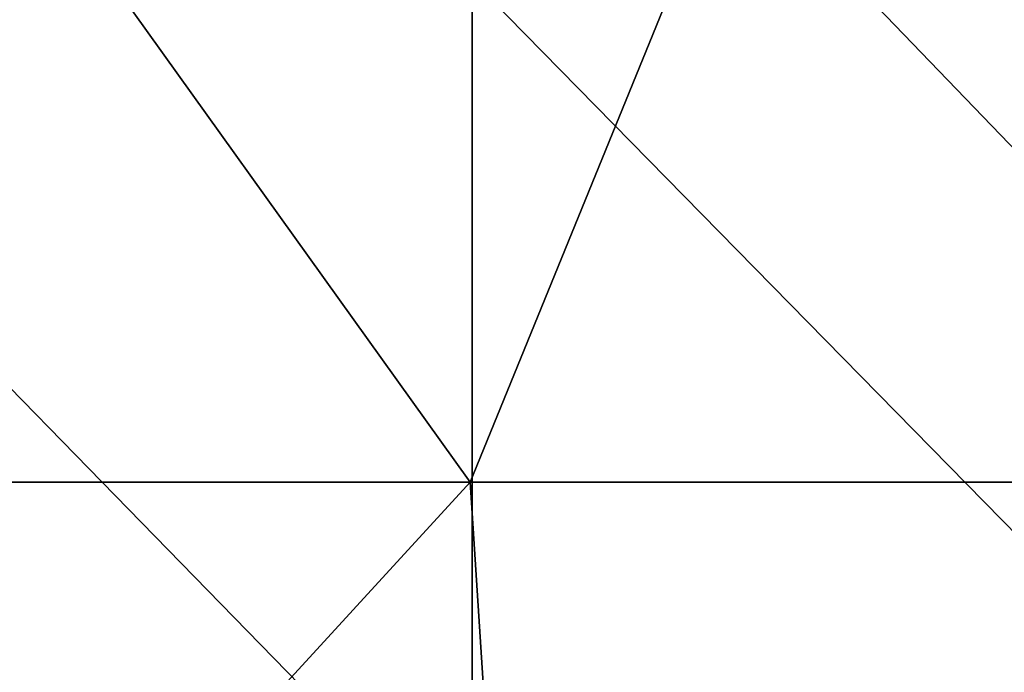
# Model space of a CAD drawing. Header units: millimetres. Extents: x -71 to 126, y -35 to 75.
# Tile 112 of 178: x -2.66 to 0.7, y 66.48 to 68.7. Entities that reach past the tile are written whole.
import ezdxf

# ---------------------------------------------------------------- set-up
doc = ezdxf.new("R2010")
doc.units = ezdxf.units.MM
doc.header["$LTSCALE"] = 52.536866
doc.layers.add('180', color=7, linetype='CONTINUOUS')
doc.layers.add('187', color=7, linetype='CONTINUOUS')

msp = doc.modelspace()

# ---------------------------------------------------------------- linework, layer by layer
at = {"layer": '180', "linetype": 'Continuous'}
for points in [[(-4.0462, 68.8411, 22.8991), (-4.0465, 65.8381, 22.8988), (-1.1173, 65.8377, 23.2274), (-4.0462, 68.8411, 22.8991)], [(-1.117, 68.8407, 23.2277), (-4.0462, 68.8411, 22.8991), (-1.1173, 65.8377, 23.2274), (-1.117, 68.8407, 23.2277)], [(-1.117, 68.8407, 23.2277), (-1.1173, 65.8377, 23.2274), (1.8299, 65.8374, 23.1828), (-1.117, 68.8407, 23.2277)], [(1.8303, 68.8404, 23.1831), (-1.117, 68.8407, 23.2277), (1.8299, 65.8374, 23.1828), (1.8303, 68.8404, 23.1831)]]:
    msp.add_3dface(points, dxfattribs=at)
at = {"layer": '187', "linetype": 'Continuous'}
for points in [[(-1.1246, 67.1298, -23.2179), (-4.0536, 67.1301, -22.8883), (-2.6721, 69.2906, -23.0905), (-1.1246, 67.1298, -23.2179)], [(-0.2477, 69.2791, -23.2438), (-1.1246, 67.1298, -23.2179), (-2.6721, 69.2906, -23.0905), (-0.2477, 69.2791, -23.2438)], [(1.8227, 67.1295, -23.1742), (-1.1246, 67.1298, -23.2179), (-0.2477, 69.2791, -23.2438), (1.8227, 67.1295, -23.1742)], [(2.1787, 69.2862, -23.1434), (1.8227, 67.1295, -23.1742), (-0.2477, 69.2791, -23.2438), (2.1787, 69.2862, -23.1434)], [(-4.0536, 67.1301, -22.8883), (-1.1246, 67.1298, -23.2179), (-3.8776, 64.1271, -22.9192), (-4.0536, 67.1301, -22.8883)], [(-1.1246, 67.1298, -23.2179), (-0.9298, 64.1268, -23.2269), (-3.8776, 64.1271, -22.9192), (-1.1246, 67.1298, -23.2179)], [(-1.1246, 67.1298, -23.2179), (1.8227, 67.1295, -23.1742), (-0.9298, 64.1268, -23.2269), (-1.1246, 67.1298, -23.2179)], [(1.8227, 67.1295, -23.1742), (2.0331, 64.1265, -23.157), (-0.9298, 64.1268, -23.2269), (1.8227, 67.1295, -23.1742)]]:
    msp.add_3dface(points, dxfattribs=at)

doc.saveas('drawing.dxf')
